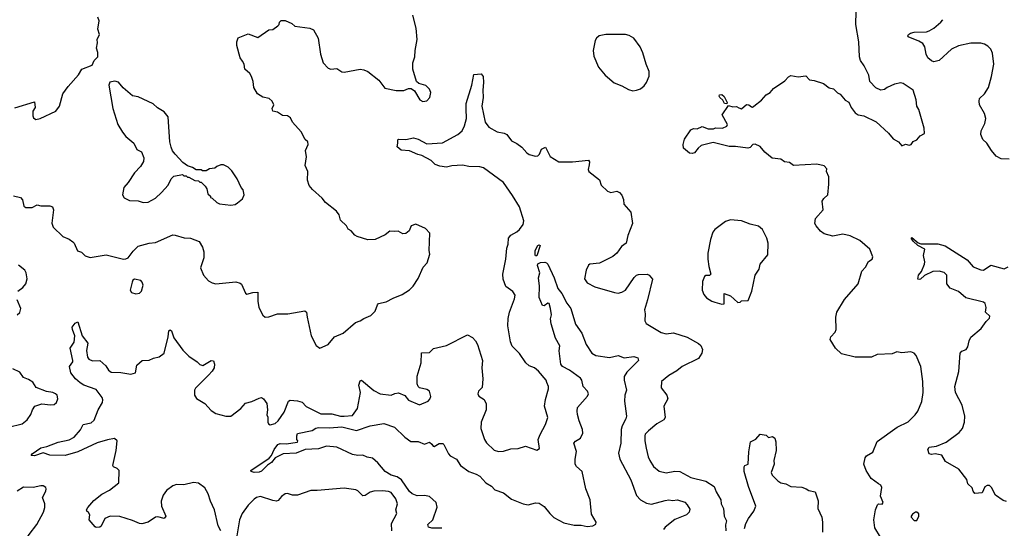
# Model space of a CAD drawing. Extents: x 2220333 to 2384341, y 721037 to 894043.
# Tile 210 of 256: x 2302314 to 2310295, y 850686 to 854805. Entities that reach past the tile are written whole.
import ezdxf

# ---------------------------------------------------------------- set-up
doc = ezdxf.new("R2010")
doc.units = 0

msp = doc.modelspace()

# ---------------------------------------------------------------- linework, layer by layer
at = {"layer": '0CON10XD'}
for points in [[(2302275, 854090), (2302435, 854140), (2302440, 854095), (2302420, 854065), (2302420, 854025), (2302425, 854010), (2302445, 853997.5), (2302480, 854005), (2302606.7, 854065), (2302636, 854105), (2302664, 854205), (2302706.2, 854265), (2302790.5, 854359.5), (2302817.5, 854405), (2302903, 854437), (2302917.5, 854475), (2302947.5, 854505), (2302948.3, 854538.3), (2302937.5, 854575), (2302946.1, 854616.1), (2302943.3, 854645), (2302960, 854685), (2302947.7, 854727.7), (2302957.5, 854795), (2302947.5, 854825)], [(2305350.7, 853090.7), (2305315, 853092.5), (2305277, 853063), (2305195, 853023.3), (2305135, 853021.2), (2305049.3, 853049.3), (2305030.7, 853060.7), (2305000, 853095), (2304977, 853107), (2304962.5, 853135), (2304915, 853180), (2304902.5, 853225), (2304882.5, 853255), (2304793.1, 853323.1), (2304765, 853360), (2304688.3, 853428.3), (2304661.7, 853461.7), (2304646.7, 853505), (2304648.8, 853575), (2304627.5, 853625), (2304638, 853695), (2304630, 853745), (2304653.8, 853795), (2304651.2, 853815), (2304628.8, 853835), (2304595, 853897.5), (2304525.9, 853975.9), (2304508.7, 854008.7), (2304485.5, 854025.5), (2304445, 854030), (2304405, 854056.7), (2304367.5, 854065), (2304360, 854085), (2304373.8, 854115), (2304362, 854145), (2304335.7, 854165.7), (2304285, 854177.5), (2304242.5, 854205), (2304212, 854255), (2304208, 854305), (2304194.3, 854345), (2304178.7, 854368.7), (2304140, 854405), (2304132.5, 854445), (2304119.1, 854469.1), (2304102.5, 854495), (2304074.8, 854594.8), (2304074.2, 854625.7), (2304085, 854656.7), (2304165, 854690), (2304245, 854660), (2304335, 854723.3), (2304365, 854726.7), (2304407.5, 854755), (2304417.5, 854765), (2304420, 854785), (2304433, 854797), (2304465, 854797.5), (2304520, 854775), (2304545, 854752.5), (2304665, 854736.7), (2304695, 854723.3), (2304733.8, 854655), (2304753.8, 854525), (2304774.2, 854455), (2304815, 854411.2), (2304835, 854403.3), (2304885, 854408.8), (2304925, 854383.3), (2304945, 854378.8), (2305075, 854404), (2305105, 854399.2), (2305135, 854384), (2305224.3, 854314.3), (2305275, 854250.8), (2305365, 854230.8), (2305427.7, 854232.3), (2305465, 854246.7), (2305486.4, 854246.4), (2305515, 854230), (2305556.4, 854156.4), (2305581.7, 854141.7), (2305615, 854146.7), (2305640, 854175), (2305646.7, 854215), (2305635, 854242.5), (2305605, 854272.5), (2305548.3, 854288.3), (2305530, 854305), (2305501.2, 854405), (2305501.2, 854455), (2305516, 854505), (2305518.8, 854555), (2305536.2, 854645), (2305526.7, 854735), (2305501.7, 854841.7)], [(2309292.5, 850615), (2309245, 850690), (2309238.8, 850755), (2309250, 850835), (2309267.5, 850875), (2309275, 850882.5), (2309305, 850880), (2309312.5, 850895), (2309292.5, 850945), (2309303.3, 851015), (2309293.9, 851033.9), (2309275.8, 851045.8), (2309215, 851089.2), (2309174.4, 851155), (2309157.5, 851205), (2309166.2, 851255), (2309177.7, 851272.3), (2309228.1, 851301.9), (2309265, 851387.5), (2309425.6, 851504.4), (2309515, 851549.2), (2309572.5, 851605), (2309594.2, 851635), (2309626.8, 851713.2), (2309638.6, 851785), (2309634, 851875), (2309617.5, 851995), (2309581.2, 852085), (2309565, 852103.8), (2309536.4, 852113.6), (2309465, 852106.2), (2309425, 852115.8), (2309385, 852098.8), (2309265, 852091.9), (2309217.2, 852072.8), (2309195, 852070.6), (2309085, 852072.9), (2308975, 852098.8), (2308927.5, 852145), (2308883.8, 852215), (2308888.8, 852235), (2308924, 852275), (2308932.9, 852295), (2308930, 852395), (2308936.5, 852435), (2309000.1, 852539.9), (2309110, 852665), (2309141.4, 852768.6), (2309170.5, 852799.5), (2309194.1, 852845.9), (2309223.6, 852866.4), (2309228.8, 852885), (2309203.8, 852945), (2309125, 853017.1), (2309045, 853053.1), (2308985, 853067.1), (2308905, 853052.5), (2308835, 853071.2), (2308805, 853091.2), (2308768.8, 853135), (2308760, 853155), (2308765.9, 853194.1), (2308827.5, 853265), (2308820, 853335), (2308832.3, 853357.7), (2308863.3, 853385), (2308873, 853473), (2308871.7, 853531.7), (2308852.5, 853575), (2308857, 853597), (2308835, 853622.5), (2308775, 853633.8), (2308585, 853623.3), (2308555, 853647.5), (2308513.6, 853653.6), (2308483.9, 853673.9), (2308414.5, 853684.5), (2308353, 853733), (2308315, 853776.7), (2308275, 853796.2), (2308257.1, 853792.9), (2308235, 853770), (2308215, 853763.8), (2308115, 853778.8), (2308065, 853778), (2307935, 853810), (2307837.5, 853785), (2307812.5, 853765), (2307785, 853727.5), (2307765, 853720), (2307743.9, 853723.9), (2307694, 853764), (2307691.2, 853795), (2307702.3, 853837.7), (2307755, 853913.3), (2307775, 853923.3), (2307805, 853920), (2307845, 853940), (2307895, 853921.2), (2307938.3, 853921.7), (2307955, 853930), (2308010, 853925), (2308045, 853942.5), (2308052.5, 853955), (2308007.5, 854035), (2308060, 854110), (2308095, 854100), (2308125, 854101.2), (2308142, 854092), (2308165, 854083.3), (2308205, 854118.8), (2308225, 854116.2), (2308245, 854100), (2308255, 854097.5), (2308265, 854103.3), (2308327.7, 854152.3), (2308364.2, 854195.8), (2308395.9, 854214.1), (2308425, 854248.8), (2308515, 854310), (2308545, 854342.5), (2308565, 854352.5), (2308625, 854342.5), (2308685, 854350), (2308715, 854318), (2308755, 854312.5), (2308829.4, 854289.4), (2308875, 854252.5), (2308910, 854245), (2308943.6, 854213.6), (2308965, 854202.5), (2309005, 854152.5), (2309035, 854137.5), (2309052.5, 854095), (2309085, 854050), (2309110, 854035), (2309157.3, 854027.3), (2309256.8, 853976.8), (2309356.2, 853885), (2309395, 853841.2), (2309437.5, 853815), (2309465, 853782.5), (2309495, 853797.5), (2309525, 853787.5), (2309540, 853795), (2309555, 853817.5), (2309585, 853832.5), (2309612.5, 853865), (2309647, 853883), (2309646.2, 853925), (2309601.7, 854078.3), (2309586.2, 854105), (2309580, 854155), (2309556.7, 854235), (2309475, 854288), (2309455, 854294), (2309405, 854283.8), (2309345, 854256.2), (2309325, 854240), (2309295, 854233.3), (2309255, 854253.3), (2309204, 854305), (2309196.2, 854355), (2309160.3, 854430.3), (2309130.6, 854475), (2309122.2, 854505), (2309116.2, 854625), (2309092.7, 854765), (2309095, 854870)], [(2310335, 853676), (2310268.8, 853678.8), (2310230.3, 853700.3), (2310191.4, 853745), (2310152.2, 853805), (2310122.2, 853835), (2310105.6, 853875), (2310107.9, 853905), (2310136.7, 853965), (2310144.4, 854005), (2310134.5, 854045), (2310092.9, 854115), (2310090, 854145), (2310094.3, 854165.7), (2310135, 854203.3), (2310165.7, 854255), (2310191.4, 854345), (2310210, 854445), (2310200, 854535), (2310185, 854566.2), (2310160.9, 854590.9), (2310135, 854607.8), (2310104.5, 854614.5), (2310025, 854613.5), (2309925, 854594.4), (2309867.1, 854565), (2309766.7, 854475), (2309725, 854464.3), (2309705, 854470.8), (2309676, 854495), (2309662.9, 854525), (2309650.8, 854585), (2309635, 854610.8), (2309601.7, 854631.7), (2309516.2, 854666.2), (2309513.3, 854675), (2309518.8, 854685), (2309535, 854696.9), (2309565, 854703.1), (2309665, 854705.5), (2309686.7, 854713.3), (2309723.8, 854736.2), (2309780, 854785), (2309797.5, 854805)], [(2307285, 854230), (2307315, 854234), (2307345, 854246), (2307375, 854268.8), (2307393.8, 854295), (2307417, 854347), (2307416.7, 854385), (2307392.5, 854445), (2307366.4, 854536.4), (2307342.5, 854585), (2307292.5, 854655), (2307255, 854678), (2307225, 854684), (2307065, 854686.2), (2307010, 854675), (2306990, 854655), (2306980, 854635), (2306963.3, 854555), (2306968.3, 854508.3), (2307005, 854420), (2307060, 854355), (2307133.9, 854293.9), (2307195, 854270), (2307248.3, 854238.3), (2307285, 854230)], [(2303945.8, 850665.8), (2303923.8, 850705), (2303894.4, 850835), (2303860.6, 850905), (2303840.9, 850965), (2303815, 851012.9), (2303765, 851051.4), (2303723, 851057), (2303645, 851036.7), (2303585, 851041.2), (2303555, 851030), (2303505, 850992), (2303477.5, 850955), (2303461.4, 850905), (2303464.2, 850865), (2303498, 850785), (2303485, 850763.8), (2303435, 850778.8), (2303415, 850776), (2303355, 850736.2), (2303305, 850722.5), (2303285, 850723.3), (2303229.7, 850749.7), (2303125, 850780.6), (2303046.8, 850783.2), (2303003.8, 850765), (2302975, 850703.3), (2302965, 850693.8), (2302935, 850692.5), (2302925, 850697.5), (2302877.5, 850755), (2302882.5, 850795), (2302873, 850813), (2302857.5, 850825), (2302856.7, 850835), (2302866.2, 850855), (2302915, 850911.4), (2302979.2, 850960.8), (2303042.5, 850995), (2303117.5, 851055), (2303120, 851155), (2303105, 851170), (2303075, 851182.5), (2303070, 851195), (2303096, 851315), (2303103.9, 851393.9), (2303083.6, 851413.6), (2303025, 851402.9), (2302942.7, 851377.3), (2302785.4, 851304.6), (2302684.1, 851275.9), (2302557.6, 851277.6), (2302504.2, 851295.8), (2302435, 851271.9), (2302407.5, 851275), (2302415, 851290), (2302485, 851338), (2302535, 851348.6), (2302625, 851383.1), (2302715, 851403.3), (2302756, 851425), (2302807.6, 851482.4), (2302828.8, 851525), (2302895, 851540.5), (2302918.8, 851561.2), (2302950.8, 851645), (2302986, 851705), (2302988.6, 851725), (2302983.1, 851745), (2302935, 851809.4), (2302835, 851845.5), (2302805, 851862.5), (2302765.6, 851895), (2302728.1, 851945), (2302717.5, 851995), (2302745, 852032.5), (2302746.2, 852045), (2302723.3, 852145), (2302755.9, 852194.1), (2302761.2, 852245), (2302741.2, 852295), (2302740, 852315), (2302765, 852346.2), (2302785, 852357.5), (2302819.4, 852245), (2302865.7, 852185), (2302855.7, 852125), (2302865, 852072.5), (2302874.5, 852054.5), (2302905, 852042.5), (2302965, 852043.8), (2303012.7, 852002.7), (2303035.5, 851965.5), (2303055, 851950.8), (2303135, 851946.9), (2303215, 851933.3), (2303254.1, 851945.9), (2303264.1, 852005.9), (2303306.4, 852043.6), (2303365, 852046.2), (2303397.7, 852062.3), (2303445, 852073.8), (2303485, 852103.3), (2303517.1, 852235), (2303522.5, 852285), (2303535, 852293.3), (2303546, 852285), (2303565, 852227.5), (2303637, 852127), (2303685, 852080), (2303752.5, 852035), (2303775, 852012.5), (2303800, 852005), (2303865, 852043.3), (2303885, 852042.5), (2303893.3, 852015), (2303890, 851985), (2303875, 851957.5), (2303845, 851926.7), (2303738.3, 851821.7), (2303731.1, 851805), (2303731.9, 851765), (2303746.3, 851736.3), (2303815, 851696), (2303865, 851639.2), (2303905, 851615.7), (2303985.9, 851594.1), (2304025, 851594), (2304108, 851655), (2304145, 851700), (2304195, 851711.2), (2304255, 851740.8), (2304273.9, 851743.9), (2304290, 851735), (2304316.7, 851695), (2304323.3, 851645), (2304317.5, 851605), (2304326.2, 851585), (2304326, 851545), (2304331.7, 851531.7), (2304344.4, 851524.4), (2304383.8, 851535), (2304408.6, 851555), (2304459.2, 851625), (2304494.1, 851715.9), (2304507, 851723), (2304565, 851718.8), (2304605, 851706.2), (2304635, 851672.5), (2304755, 851612.1), (2304845, 851611.9), (2304913.3, 851595), (2304945, 851593.2), (2305012.1, 851597.9), (2305053, 851657), (2305075.7, 851785), (2305064.5, 851845), (2305075, 851880), (2305085, 851884), (2305185, 851802.5), (2305235, 851774), (2305325, 851763.3), (2305355, 851777.5), (2305385, 851782.5), (2305435, 851760), (2305465, 851722.5), (2305555, 851686.7), (2305625.8, 851714.2), (2305639.5, 851730.5), (2305645.9, 851754.1), (2305636, 851795), (2305615, 851808.6), (2305555, 851823.8), (2305543.3, 851835), (2305536.2, 851855), (2305537, 851917), (2305568.8, 852025), (2305572, 852108), (2305635, 852110), (2305669.3, 852140.7), (2305775, 852166.2), (2305945, 852253.3), (2305985, 852231.2), (2306010, 852205), (2306024.4, 852174.4), (2306064.5, 852045), (2306059.1, 851985), (2306069.1, 851895), (2306064.2, 851825), (2306034.2, 851795), (2306028, 851775), (2306036.7, 851755), (2306079.1, 851729.1), (2306096.4, 851693.6), (2306096.2, 851645), (2306055.6, 851545), (2306051.2, 851495), (2306080.8, 851405), (2306096.8, 851376.8), (2306159.3, 851319.3), (2306195, 851308), (2306235, 851310), (2306295, 851330), (2306355, 851332), (2306415, 851350.8), (2306505, 851317.5), (2306528.3, 851331.7), (2306518, 851405), (2306532.9, 851445), (2306577.5, 851525), (2306593.9, 851583.9), (2306568.8, 851675), (2306575, 851730), (2306600, 851815), (2306600, 851835), (2306587.7, 851867.7), (2306582.5, 851885), (2306518.3, 851958.3), (2306486.7, 851985), (2306445, 852000.8), (2306415.8, 852025), (2306365, 852100), (2306305, 852161.2), (2306291.4, 852195), (2306272.1, 852325), (2306272.7, 852385), (2306284, 852436), (2306325.6, 852545), (2306329.2, 852575), (2306312.7, 852602.7), (2306255.7, 852645), (2306233.1, 852703.1), (2306230.9, 852745), (2306254.2, 852865), (2306263.1, 852955), (2306273.6, 852986.4), (2306275.6, 853035), (2306295, 853060.6), (2306343.7, 853086.3), (2306365, 853104.4), (2306394.4, 853145), (2306400.8, 853175), (2306365, 853290), (2306309.8, 853379.8), (2306237.1, 853485), (2306075, 853605.9), (2306045, 853613.9), (2305954.5, 853614.5), (2305904.2, 853625.8), (2305818.3, 853621.7), (2305775, 853611.2), (2305718.8, 853618.8), (2305683, 853633), (2305648.8, 853665), (2305575, 853705.7), (2305542.7, 853712.7), (2305472.7, 853742.7), (2305405, 853749.2), (2305373.3, 853775), (2305380, 853805), (2305378.3, 853831.7), (2305383.6, 853836.4), (2305445, 853835.8), (2305505, 853848.5), (2305545, 853837.5), (2305615, 853800.6), (2305741.7, 853808.3), (2305865, 853873.8), (2305900, 853905), (2305918.8, 853945), (2305935.9, 854004.1), (2305933, 854083), (2305932.2, 854125), (2305977.8, 854275), (2305995, 854360), (2306055, 854367.5), (2306070, 854345), (2306073.3, 854295), (2306067.5, 854235), (2306072, 854175), (2306058.9, 854105), (2306086.7, 853975), (2306115.8, 853935), (2306185, 853897.1), (2306242.5, 853885), (2306264.1, 853874.1), (2306301.2, 853825), (2306343.2, 853803.2), (2306385, 853772), (2306425, 853726), (2306445, 853714.2), (2306495, 853699.2), (2306515, 853702.5), (2306527.5, 853715), (2306545, 853756), (2306575, 853771.2), (2306615, 853697.5), (2306685, 853654.2), (2306796.2, 853653.8), (2306925, 853666), (2306933.6, 853653.6), (2306929.3, 853629.3), (2306922.3, 853592.3), (2306926.2, 853575), (2307015, 853507.5), (2307027.5, 853465), (2307080, 853415), (2307105, 853404), (2307155, 853416.2), (2307176.7, 853405), (2307195, 853383.3), (2307207.6, 853347.6), (2307211.8, 853311.8), (2307268.1, 853245), (2307281.4, 853155), (2307244.2, 853055.8), (2307231.2, 852995), (2307192.9, 852967.1), (2307153.8, 852915), (2307122.7, 852887.3), (2307015, 852834), (2306936.2, 852823.8), (2306925, 852817.5), (2306906.2, 852775), (2306891.2, 852705), (2306915, 852674), (2306975, 852640), (2307134.4, 852594.4), (2307165, 852590.6), (2307195, 852596.9), (2307224.6, 852615.4), (2307295, 852718), (2307314.5, 852735.5), (2307329.7, 852740.3), (2307400, 852745), (2307417.5, 852735), (2307443.6, 852703.6), (2307404.2, 852535.8), (2307377.5, 852455), (2307383.6, 852423.6), (2307381.2, 852365), (2307393.3, 852345), (2307515, 852270.6), (2307555, 852261.4), (2307615, 852268.6), (2307725, 852234.3), (2307815, 852183.3), (2307835.8, 852165.8), (2307848.8, 852135), (2307842, 852105), (2307815, 852062), (2307684, 851995), (2307639.5, 851960.5), (2307575, 851922.9), (2307516.2, 851875), (2307512.7, 851822.7), (2307558.8, 851765), (2307567.5, 851735), (2307534.2, 851675), (2307547.3, 851582.7), (2307536.2, 851565), (2307477.9, 851532.1)], [(2304025, 853302.5), (2304061.7, 853308.3), (2304079.3, 853320.7), (2304120, 853355), (2304132.5, 853385), (2304126.7, 853426.7), (2304110, 853445), (2304077.5, 853515), (2304035, 853580), (2304005, 853610), (2303965, 853630), (2303945, 853630), (2303913, 853617), (2303895, 853602.5), (2303853, 853597), (2303825, 853580), (2303795, 853580), (2303785, 853590), (2303745, 853590), (2303715, 853607.5), (2303675, 853620), (2303637, 853647), (2303573.3, 853715), (2303553, 853743), (2303541.7, 853771.7), (2303531.4, 853815), (2303517, 854017), (2303485, 854058.8), (2303431.2, 854091.2), (2303395, 854123.3), (2303275, 854180), (2303229.5, 854189.5), (2303154.1, 854254.1), (2303115, 854298.8), (2303085, 854306.7), (2303045, 854300), (2303037.5, 854275), (2303068, 854085), (2303110, 853955), (2303148.8, 853895), (2303175, 853860), (2303238.8, 853805), (2303265, 853752.5), (2303302.5, 853735), (2303320, 853685), (2303316.7, 853655), (2303294, 853616), (2303246.2, 853565), (2303194.1, 853485.9), (2303158.8, 853445), (2303146.7, 853385), (2303161.7, 853361.7), (2303205, 853341.2), (2303275, 853338.8), (2303315, 853323.8), (2303355, 853326.7), (2303415, 853360), (2303463.9, 853406.1), (2303517.5, 853465), (2303543.3, 853515), (2303563.6, 853536.4), (2303635, 853550), (2303645, 853540), (2303665, 853540), (2303675, 853530), (2303685, 853530), (2303733, 853503), (2303765, 853500), (2303775, 853490), (2303785, 853490), (2303817, 853457), (2303830, 853435), (2303840, 853395), (2303860, 853375), (2303860, 853365), (2303875, 853360), (2303913, 853323), (2303935, 853312.5), (2304025, 853302.5)], [(2308045, 854122.5), (2308027, 854127), (2308012.3, 854152.3), (2307988.8, 854175), (2307983.8, 854185), (2307987.5, 854195), (2308005, 854200), (2308025, 854183.8), (2308048, 854135), (2308045, 854122.5)], [(2302265, 853377.5), (2302320, 853365), (2302337, 853347), (2302347.5, 853295), (2302363, 853283), (2302415, 853283.8), (2302456.4, 853306.4), (2302487, 853297), (2302557.5, 853297.5), (2302580, 853290), (2302588, 853265), (2302575.6, 853155.6), (2302586.9, 853125), (2302665, 853048), (2302715, 853028), (2302746.2, 853005), (2302756.2, 852995), (2302783.6, 852933.6), (2302815, 852922.5), (2302845, 852892.5), (2302885, 852880), (2303015, 852900.8), (2303156.4, 852866.4), (2303175, 852866.7), (2303194, 852876), (2303235, 852930), (2303275, 852970), (2303365, 852995.7), (2303415, 853001.2), (2303555, 853061.4), (2303575, 853060.8), (2303648.3, 853038.3), (2303697.5, 853035), (2303769.4, 853009.4), (2303795, 852962.5), (2303805.8, 852925.8), (2303805.8, 852875), (2303780, 852795), (2303804.2, 852735), (2303845, 852690), (2303875, 852673.8), (2303905, 852666.2), (2304065, 852681.2), (2304102, 852672), (2304112.7, 852662.7), (2304145, 852590), (2304155, 852582.5), (2304203.9, 852596.1), (2304245, 852596.7), (2304243.8, 852525), (2304252, 852475), (2304285, 852412.5), (2304305, 852396.7), (2304335, 852398.8), (2304405, 852422.9), (2304486.8, 852423.2), (2304625, 852448), (2304638, 852435), (2304645.7, 852395), (2304676.2, 852245), (2304717.5, 852165), (2304746.4, 852143.6), (2304815, 852173.3), (2304865, 852236.2), (2304935, 852266.2), (2305035, 852352.9), (2305073.3, 852365), (2305105, 852386), (2305160.5, 852409.5), (2305195.7, 852444.3), (2305214.2, 852495), (2305223.3, 852505), (2305285, 852518.8), (2305340.5, 852549.5), (2305415, 852580), (2305475, 852616.7), (2305504.1, 852645.9), (2305545, 852707.5), (2305585, 852800), (2305617.5, 852835), (2305640, 852905), (2305632.5, 852935), (2305637.5, 853075), (2305602.5, 853115), (2305525, 853147.5), (2305487.5, 853135), (2305472.5, 853095), (2305445, 853072.5), (2305420.7, 853070.7), (2305381.7, 853091.7), (2305350.7, 853090.7)], [(2308005, 852502), (2308025, 852503.3), (2308025, 852587.5), (2308075, 852569.2), (2308135, 852514), (2308153.6, 852516.4), (2308165, 852526.7), (2308218.3, 852531.7), (2308248.8, 852605), (2308276.7, 852735), (2308307.5, 852785), (2308317.5, 852825), (2308379.3, 852900.7), (2308380, 852995), (2308370, 853035), (2308335.8, 853105.8), (2308303.6, 853133.6), (2308235, 853147.5), (2308165, 853176.7), (2308075, 853183.3), (2308035, 853170), (2307947.5, 853105), (2307933.3, 853085), (2307913.3, 853025), (2307893.3, 852915), (2307891.2, 852865), (2307898.8, 852805), (2307916.2, 852743.8), (2307906.7, 852733.3), (2307875, 852733.3), (2307863.8, 852725), (2307848.8, 852685), (2307846.7, 852615), (2307859.3, 852579.3), (2307882.3, 852552.3), (2307924.1, 852524.1), (2307948, 852518), (2308005, 852502)], [(2306505, 852893.3), (2306495, 852893.3), (2306491.7, 852901.7), (2306493.1, 852935), (2306515, 852976.7), (2306525, 852982.5), (2306532.5, 852975), (2306505, 852893.3)], [(2310313.9, 850903.9), (2310285, 850911.2), (2310223.1, 850953.1), (2310192.5, 851015), (2310175, 851032.5), (2310155, 851033.3), (2310138.3, 851021.7), (2310115, 850973.3), (2310057, 850967), (2310043.3, 850985), (2310033.6, 851013.6), (2310000, 851045), (2309990.7, 851080.7), (2309927.5, 851165), (2309817.7, 851227.7), (2309788.3, 851278.3), (2309735, 851290), (2309705, 851284), (2309685, 851290), (2309673.8, 851325), (2309685, 851343.3), (2309745, 851351.4), (2309825, 851382.5), (2309927.8, 851462.2), (2309955.7, 851495), (2309971.4, 851545), (2309974, 851595), (2309953.9, 851683.9), (2309900, 851785), (2309894, 851835), (2309927.5, 851955), (2309938, 852105), (2309950.3, 852119.7), (2309986.2, 852135), (2309998.8, 852155), (2310010.8, 852205), (2310025, 852233.8), (2310107.3, 852302.7), (2310149.1, 852360.9), (2310175, 852388.8), (2310178.6, 852405), (2310142, 852435), (2310148.6, 852475), (2310140, 852505), (2310125, 852516.7), (2309983, 852553), (2309925, 852604.2), (2309855, 852631.1), (2309830, 852665), (2309830, 852735), (2309808.5, 852758.5), (2309766.9, 852766.9), (2309715, 852764.5), (2309646.8, 852733.2), (2309615, 852704.3), (2309605, 852700), (2309593.9, 852703.9), (2309599.4, 852735), (2309623.4, 852766.6), (2309648.1, 852825), (2309651.4, 852845), (2309639.2, 852895), (2309650, 852945), (2309595, 852976.7), (2309555, 853010), (2309540, 853035), (2309545, 853040), (2309598.1, 852998.1), (2309618.8, 852988.8), (2309755, 852990), (2309815, 852974.3), (2309995, 852860.6), (2310043.3, 852803.3), (2310105, 852778), (2310125, 852776.2), (2310185, 852816.7), (2310295, 852786.2), (2310325.8, 852804.2)], [(2302298, 852605), (2302340, 852635), (2302365.4, 852664.6), (2302374.4, 852705), (2302366.7, 852755), (2302355, 852775.7), (2302305, 852815.7)], [(2305735, 850685.4), (2305655, 850687.5), (2305628.8, 850695), (2305623.1, 850715), (2305661.9, 850755), (2305697.6, 850857.6), (2305690, 850895), (2305635, 850943.6), (2305595, 850950.2), (2305535, 850949), (2305494.3, 850964.3), (2305474, 850984), (2305407.7, 851077.7), (2305375, 851102.5), (2305325, 851115.3), (2305276.9, 851145), (2305217.1, 851215), (2305175, 851252.9), (2305130.8, 851260.8), (2305095, 851278.5), (2305055, 851274.6), (2305012, 851282), (2304885, 851342.9), (2304800.5, 851349.5), (2304735, 851328.6), (2304627.5, 851325), (2304555.9, 851294.1), (2304450.3, 851289.7), (2304383.9, 851256.1), (2304355, 851217.8), (2304322.6, 851197.4), (2304275, 851148.6), (2304255, 851139.2), (2304215, 851137.5), (2304190, 851145), (2304187.5, 851155), (2304337.1, 851252.9), (2304355.7, 851275), (2304376.8, 851323.2), (2304406.4, 851363.6), (2304425, 851372.5), (2304475, 851370), (2304565, 851383.3), (2304570, 851395), (2304560, 851405), (2304560, 851435), (2304567, 851453), (2304685, 851477.5), (2304714, 851496), (2304735, 851501.5), (2304825, 851498.1), (2304925, 851507.8), (2305045, 851477.1), (2305155, 851515.4), (2305265, 851534.2), (2305353.3, 851505), (2305435, 851424.4), (2305485, 851388), (2305545, 851388.8), (2305595, 851368), (2305635, 851383.3), (2305655, 851367.5), (2305665, 851350), (2305675, 851347.5), (2305715, 851373.3), (2305743, 851373), (2305752.5, 851365), (2305788.7, 851288.7), (2305802.5, 851272.5), (2305854.4, 851244.4), (2305888.1, 851195), (2305956, 851145), (2306013.8, 851125), (2306045, 851106.7), (2306093.5, 851053.5), (2306137.5, 851027.5), (2306165, 850996.2), (2306235, 850972.9), (2306300.7, 850920.7), (2306395, 850882.9), (2306435, 850874.3), (2306495, 850890.8), (2306525, 850889.2), (2306565, 850861.4), (2306610, 850805), (2306643.9, 850773.9), (2306725, 850730.9), (2306808.3, 850711.7), (2306865, 850711.4), (2306915, 850700), (2306960, 850705), (2306985, 850720), (2306986.2, 850735), (2306950.2, 850800.2), (2306937.3, 850915), (2306904, 851004), (2306874.4, 851145), (2306826.9, 851185), (2306817.3, 851205), (2306815.5, 851245), (2306827.2, 851307.2), (2306807.1, 851375), (2306818.9, 851391.1), (2306859.2, 851415), (2306879.1, 851455), (2306876.8, 851485), (2306849.2, 851555), (2306836.4, 851606.4), (2306832.5, 851635), (2306836.7, 851663.3), (2306917.5, 851755), (2306924.5, 851775), (2306915.5, 851795), (2306881.3, 851835), (2306870.4, 851885), (2306860.2, 851900.2), (2306770.4, 851965), (2306714.9, 851994.9), (2306699.4, 852015), (2306687.2, 852122.7), (2306693.1, 852163.1), (2306656.5, 852225), (2306621.3, 852341.3), (2306617.6, 852382.4), (2306625.6, 852415), (2306615.6, 852465), (2306605, 852506.2), (2306595, 852508), (2306565, 852487.9), (2306551, 852491), (2306526.2, 852555), (2306527.8, 852647.8), (2306518.8, 852715), (2306530, 852755), (2306511.4, 852815), (2306515, 852826.2), (2306535, 852838), (2306569.7, 852839.7), (2306584.5, 852834.5), (2306594.5, 852824.5), (2306645.4, 852715.4), (2306676.6, 852626.6), (2306707.3, 852587.3), (2306749.8, 852509.8), (2306782.2, 852465), (2306819.7, 852339.7), (2306870, 852265), (2306906.9, 852175), (2306950.8, 852105), (2306985, 852084.4), (2307095, 852068.8), (2307165, 852085.6), (2307215, 852067.5), (2307292, 852078)], [(2303255, 852583.3), (2303285, 852590), (2303302.5, 852605), (2303316.2, 852655), (2303308.3, 852678.3), (2303295, 852692.5), (2303245, 852702.5), (2303232.5, 852695), (2303225, 852680), (2303210, 852615), (2303220, 852595), (2303255, 852583.3)], [(2302295, 852414), (2302315, 852433.3), (2302323.8, 852465), (2302294.4, 852535)], [(2307292, 852078), (2307323.3, 852065), (2307331.2, 852045), (2307235, 851949.2), (2307214.4, 851915), (2307214.2, 851885.8), (2307233.1, 851805), (2307218.6, 851765), (2307215.6, 851715), (2307233.8, 851595), (2307228, 851572), (2307196.4, 851515), (2307188.5, 851485), (2307187.5, 851375), (2307166.9, 851295), (2307178.2, 851245), (2307268.8, 851078.8), (2307315, 850950), (2307345.3, 850915.3), (2307395, 850890), (2307435, 850882.1), (2307545, 850911.4), (2307575, 850916), (2307605, 850910), (2307645, 850916), (2307705, 850896.7), (2307725.8, 850875.8), (2307745, 850840), (2307741.2, 850815), (2307718.8, 850795), (2307625, 850755.6), (2307546, 850695), (2307532.5, 850675)], [(2302225, 851504.4), (2302335, 851532.5), (2302375.8, 851565), (2302403.4, 851606.6), (2302417.5, 851645), (2302436.7, 851675), (2302495, 851694), (2302565, 851684.4), (2302595, 851687.8), (2302612.5, 851705), (2302623.5, 851735), (2302618.1, 851765), (2302605.8, 851775), (2302584.3, 851785.7), (2302533, 851793), (2302447.5, 851825), (2302419.7, 851869.7), (2302385, 851890.6), (2302345, 851906), (2302315, 851948.8), (2302258.1, 851978.1)], [(2307477.9, 851532.1), (2307410, 851475), (2307385, 851448.8), (2307380, 851435), (2307380, 851395), (2307391.4, 851335), (2307408, 851265), (2307422.5, 851235), (2307452, 851185), (2307497.4, 851147.4), (2307555.5, 851135.5), (2307625, 851147.7), (2307665, 851144.6), (2307755, 851098.2), (2307875, 851068.5), (2307943.1, 851025), (2307960.2, 850980.2), (2307996.7, 850915), (2308001.2, 850885), (2308018.8, 850845), (2308024.3, 850784.3), (2308043.8, 850745), (2308036.4, 850713.6), (2308038.8, 850665)], [(2308188.6, 850685), (2308200.8, 850725), (2308221.4, 850765), (2308265, 850823.8), (2308280, 850865), (2308220.6, 851025), (2308186.7, 851145), (2308187, 851183), (2308192.5, 851195), (2308220, 851205), (2308223.9, 851303.9), (2308238.8, 851385), (2308281.7, 851408.3), (2308315, 851446.7), (2308365, 851440), (2308385, 851420), (2308415, 851430), (2308435, 851416.7), (2308444, 851385), (2308446.1, 851316.1), (2308426.2, 851235), (2308429.2, 851205), (2308406.4, 851136.4), (2308413.8, 851115), (2308459.7, 851069.7), (2308485, 851054.3), (2308525, 851045.8), (2308565, 851024.3), (2308655, 851019.2), (2308690, 851005), (2308711.2, 850991.2), (2308761.7, 850981.7), (2308787, 850907), (2308783.8, 850845), (2308816.4, 850776.4), (2308822.2, 850735), (2308821.9, 850655)], [(2302298.8, 850345), (2302316.2, 850425), (2302323.8, 850495), (2302345, 850562.5), (2302390, 850635), (2302454.5, 850715.5), (2302508.1, 850815), (2302518.6, 850855), (2302517.5, 850885), (2302500, 850935), (2302526, 850985), (2302530, 851005), (2302525.9, 851015.9), (2302505, 851028.8), (2302485, 851030), (2302423.9, 851016.1), (2302345, 851018.6), (2302295, 850985.8)], [(2305331.2, 850665), (2305328.9, 850725), (2305371.2, 850805), (2305363.8, 850835), (2305375.6, 850885), (2305364.4, 850925), (2305326.2, 850976.2), (2305305, 850984.4), (2305255, 850990), (2305185, 850987.5), (2305155, 850978.6), (2305115, 850952), (2305095, 850948), (2305055, 850988), (2305037.6, 850997.6), (2304945, 851010.8), (2304725, 850991.5), (2304675, 850992.5), (2304565, 850954.3), (2304525, 850954), (2304485, 850968), (2304465, 850965.8), (2304435.6, 850944.4), (2304408.1, 850911.9), (2304395, 850906), (2304365, 850910), (2304265, 850944.3), (2304235, 850935.7), (2304215, 850920.8), (2304165, 850872.9), (2304116.7, 850805), (2304095.4, 850754.6), (2304074, 850624)], [(2309585, 850750), (2309602.5, 850785), (2309601.7, 850801.7), (2309587, 850817), (2309575, 850817.5), (2309550.7, 850799.3), (2309540, 850785), (2309540, 850775), (2309565, 850750), (2309585, 850750)]]:
    msp.add_lwpolyline(points, dxfattribs=at)

doc.saveas('drawing.dxf')
